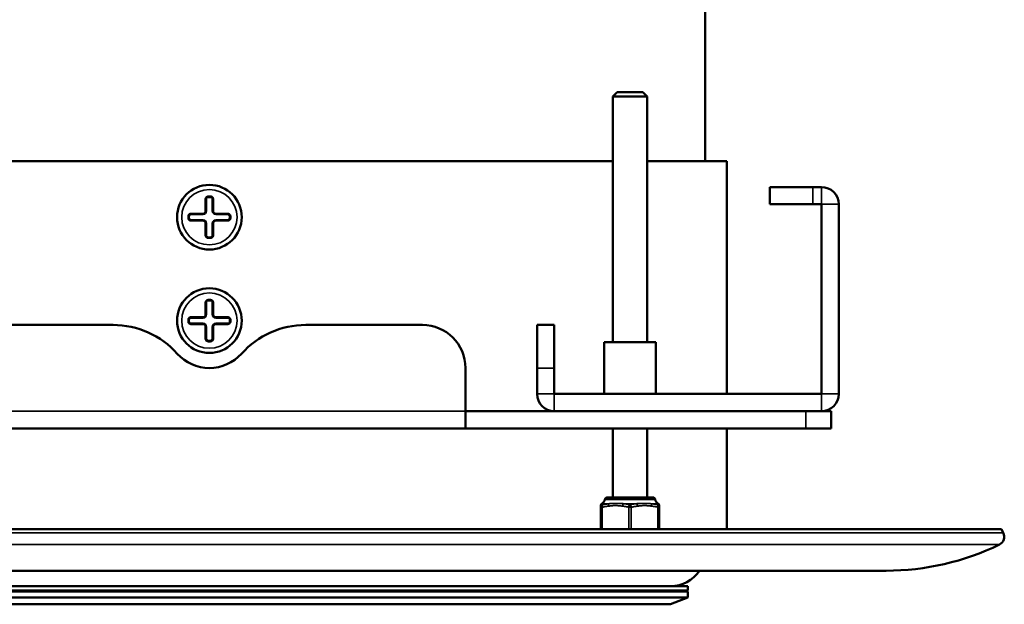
# Model space of a CAD drawing. Header units: millimetres. Extents: x 38 to 2514, y 38 to 1622.
# Tile 188 of 244: x 1727 to 1842, y 675 to 743. Entities that reach past the tile are written whole.
import ezdxf

# ---------------------------------------------------------------- set-up
doc = ezdxf.new("R2010")
doc.units = ezdxf.units.MM
doc.header["$LTSCALE"] = 7.692308
doc.layers.add('Visible (ISO)', color=7, linetype='Continuous', lineweight=50)
doc.layers.add('Visible Narrow (ISO)', color=7, linetype='Continuous', lineweight=35)

msp = doc.modelspace()

# ---------------------------------------------------------------- linework, layer by layer
at = {"layer": 'Visible (ISO)'}
for p, q in [((1806.923, 726.643), (1806.923, 770.693)), ((1796.713, 734.643), (1796.213, 734.143)), ((1796.713, 734.643), (1799.713, 734.643)), ((1799.713, 734.643), (1800.213, 734.143)), ((1796.213, 734.143), (1800.213, 734.143)), ((1796.213, 734.143), (1796.213, 705.643)), ((1800.213, 734.143), (1800.213, 705.643)), ((1702.633, 726.643), (1796.213, 726.643)), ((1800.213, 726.643), (1809.423, 726.643)), ((1809.423, 699.643), (1809.423, 726.643)), ((1819.423, 723.643), (1814.423, 723.643)), ((1814.423, 721.643), (1814.423, 723.643)), ((1819.423, 723.643), (1820.423, 723.643)), ((1748.983, 722.243), (1748.983, 720.843)), ((1749.283, 722.543), (1749.563, 722.543)), ((1749.863, 720.843), (1749.863, 722.243)), ((1814.423, 721.643), (1819.423, 721.643)), ((1819.423, 721.643), (1820.423, 721.643)), ((1820.423, 721.643), (1820.423, 699.643)), ((1822.423, 721.643), (1822.423, 699.643)), ((1746.983, 720.243), (1746.983, 720.043)), ((1748.683, 720.543), (1747.283, 720.543)), ((1747.283, 719.743), (1748.683, 719.743)), ((1751.563, 720.543), (1750.163, 720.543)), ((1750.163, 719.743), (1751.563, 719.743)), ((1751.863, 720.243), (1751.863, 720.043)), ((1748.983, 719.443), (1748.983, 718.043)), ((1749.863, 718.043), (1749.863, 719.443)), ((1749.563, 717.743), (1749.283, 717.743)), ((1749.283, 710.543), (1749.563, 710.543)), ((1748.983, 710.243), (1748.983, 708.843)), ((1749.863, 708.843), (1749.863, 710.243)), ((1746.983, 708.243), (1746.983, 708.043)), ((1748.683, 708.543), (1747.283, 708.543)), ((1751.563, 708.543), (1750.163, 708.543)), ((1751.863, 708.243), (1751.863, 708.043)), ((1738.243, 707.643), (1724.725, 707.643)), ((1747.283, 707.743), (1748.683, 707.743)), ((1748.983, 707.443), (1748.983, 706.043)), ((1749.863, 706.043), (1749.863, 707.443)), ((1750.163, 707.743), (1751.563, 707.743)), ((1774.122, 707.643), (1760.603, 707.643)), ((1787.423, 707.643), (1787.423, 702.643)), ((1789.423, 707.643), (1787.423, 707.643)), ((1789.423, 702.643), (1789.423, 707.643)), ((1749.563, 705.743), (1749.283, 705.743)), ((1798.213, 705.643), (1795.213, 705.643)), ((1795.213, 699.643), (1795.213, 705.643)), ((1801.213, 705.643), (1798.213, 705.643)), ((1801.213, 699.643), (1801.213, 705.643)), ((1779.122, 697.643), (1779.122, 702.643)), ((1787.423, 699.643), (1787.423, 702.643)), ((1789.423, 699.643), (1789.423, 702.643)), ((1789.423, 699.643), (1820.423, 699.643)), ((1779.122, 697.643), (1789.423, 697.643)), ((1779.122, 695.643), (1779.122, 697.643)), ((1789.423, 697.643), (1820.423, 697.643)), ((1821.548, 697.643), (1820.423, 697.643)), ((1821.548, 697.643), (1821.548, 695.643)), ((1719.725, 695.643), (1779.122, 695.643)), ((1779.122, 695.643), (1818.619, 695.643)), ((1796.213, 695.643), (1796.213, 687.643)), ((1800.213, 695.643), (1800.213, 687.643)), ((1809.423, 683.968), (1809.423, 695.643)), ((1821.548, 695.643), (1818.619, 695.643)), ((1800.849, 687.643), (1795.578, 687.643)), ((1794.828, 686.63), (1794.828, 686.692)), ((1794.828, 686.508), (1794.828, 686.63)), ((1794.828, 686.508), (1794.828, 683.968)), ((1801.598, 686.692), (1801.598, 686.63)), ((1801.598, 686.63), (1801.598, 686.508)), ((1801.598, 686.508), (1801.598, 683.968)), ((1841.282, 683.968), (1657.564, 683.968)), ((1841.282, 683.968), (1841.509, 683.541)), ((1670.923, 679.143), (1827.923, 679.143)), ((1804.923, 677.343), (1693.923, 677.343)), ((1804.923, 676.843), (1804.923, 677.343)), ((1804.923, 676.843), (1693.923, 676.843)), ((1693.923, 676.743), (1804.923, 676.743)), ((1747.923, 676.743), (1747.923, 676.843)), ((1750.923, 676.743), (1750.923, 676.843)), ((1793.923, 676.843), (1793.923, 676.743)), ((1797.923, 676.743), (1797.923, 676.843)), ((1800.923, 676.743), (1800.923, 676.843)), ((1804.923, 676.743), (1804.923, 676.043)), ((1693.923, 676.043), (1804.923, 676.043)), ((1695.923, 675.243), (1802.923, 675.243)), ((1802.923, 675.243), (1804.923, 676.043))]:
    msp.add_line(p, q, dxfattribs=at)
for centre in [(1749.423, 720.143), (1749.423, 708.143)]:
    msp.add_circle(centre, 3.75, dxfattribs=at)
for centre, radius, start, end in [((1820.423, 721.643), 2, 0, 90), ((1738.243, 697.643), 10, 41.81031, 90), ((1760.603, 697.643), 10, 90, 138.18969), ((1774.122, 702.643), 5, 0, 90), ((1749.423, 707.643), 5, 221.81031, 318.18969), ((1789.423, 699.643), 2, 180, 270), ((1820.423, 699.643), 2, 270, 0), ((1795.578, 687.343), 0.3, 90, 171.40271), ((1800.849, 687.343), 0.3, 8.59729, 90), ((1795.128, 686.692), 0.3, 119.2889, 180), ((1794.688, 687.477), 0.6, 299.2889, 351.40271), ((1801.739, 687.477), 0.6, 188.59729, 240.7111), ((1801.298, 686.692), 0.3, 0, 60.7111), ((1840.625, 683.073), 1, 295.97678, 27.95289), ((1827.923, 709.143), 30, 270, 295.97678), ((1802.923, 681.343), 4, 270, 326.63299)]:
    msp.add_arc(centre, radius, start, end, dxfattribs=at)
for points, knots in [([(1749.283, 722.543), (1749.267, 722.543), (1749.25, 722.541), (1749.234, 722.539), (1749.231, 722.538), (1749.227, 722.537), (1749.224, 722.537), (1749.204, 722.533), (1749.185, 722.527), (1749.167, 722.519), (1749.154, 722.514), (1749.141, 722.507), (1749.129, 722.5), (1749.124, 722.497), (1749.119, 722.494), (1749.115, 722.491), (1749.098, 722.48), (1749.083, 722.467), (1749.07, 722.453), (1749.057, 722.44), (1749.045, 722.426), (1749.034, 722.411), (1749.023, 722.394), (1749.013, 722.376), (1749.006, 722.357), (1748.998, 722.339), (1748.993, 722.32), (1748.989, 722.301), (1748.985, 722.282), (1748.983, 722.262), (1748.983, 722.243)], [0, 0, 0, 0, 0.1029638, 0.1029638, 0.1029638, 0.125, 0.125, 0.125, 0.25, 0.25, 0.25, 0.3394231, 0.3394231, 0.3394231, 0.375, 0.375, 0.375, 0.5, 0.5, 0.5, 0.6184514, 0.6184514, 0.6184514, 0.75, 0.75, 0.75, 0.875, 0.875, 0.875, 1, 1, 1, 1]), ([(1749.863, 722.243), (1749.863, 722.261), (1749.861, 722.28), (1749.858, 722.298), (1749.854, 722.318), (1749.848, 722.338), (1749.841, 722.357), (1749.833, 722.375), (1749.824, 722.392), (1749.813, 722.408), (1749.803, 722.424), (1749.792, 722.438), (1749.779, 722.451), (1749.764, 722.466), (1749.748, 722.48), (1749.731, 722.491), (1749.719, 722.499), (1749.706, 722.507), (1749.693, 722.513), (1749.688, 722.515), (1749.684, 722.517), (1749.679, 722.519), (1749.661, 722.527), (1749.642, 722.533), (1749.622, 722.537), (1749.606, 722.54), (1749.59, 722.542), (1749.573, 722.543), (1749.57, 722.543), (1749.566, 722.543), (1749.563, 722.543)], [0, 0, 0, 0, 0.1175637, 0.1175637, 0.1175637, 0.25, 0.25, 0.25, 0.375, 0.375, 0.375, 0.4921448, 0.4921448, 0.4921448, 0.625, 0.625, 0.625, 0.7171577, 0.7171577, 0.7171577, 0.75, 0.75, 0.75, 0.875, 0.875, 0.875, 0.9787011, 0.9787011, 0.9787011, 1, 1, 1, 1]), ([(1748.983, 720.843), (1748.983, 720.831), (1748.982, 720.82), (1748.981, 720.809), (1748.98, 720.798), (1748.978, 720.786), (1748.975, 720.775), (1748.973, 720.764), (1748.97, 720.753), (1748.966, 720.742), (1748.962, 720.731), (1748.957, 720.721), (1748.952, 720.71), (1748.947, 720.699), (1748.941, 720.689), (1748.934, 720.678), (1748.927, 720.668), (1748.919, 720.657), (1748.911, 720.648), (1748.902, 720.638), (1748.893, 720.628), (1748.883, 720.619), (1748.875, 720.611), (1748.866, 720.604), (1748.857, 720.598), (1748.854, 720.596), (1748.852, 720.594), (1748.849, 720.593), (1748.839, 720.586), (1748.828, 720.58), (1748.817, 720.574), (1748.815, 720.573), (1748.813, 720.572), (1748.811, 720.571), (1748.798, 720.565), (1748.784, 720.56), (1748.77, 720.556), (1748.756, 720.551), (1748.741, 720.548), (1748.727, 720.546), (1748.712, 720.544), (1748.698, 720.543), (1748.683, 720.543)], [0, 0, 0, 0, 0.0833333, 0.0833333, 0.0833333, 0.1666667, 0.1666667, 0.1666667, 0.25, 0.25, 0.25, 0.3333333, 0.3333333, 0.3333333, 0.4166667, 0.4166667, 0.4166667, 0.5, 0.5, 0.5, 0.5833333, 0.5833333, 0.5833333, 0.6492039, 0.6492039, 0.6492039, 0.6666667, 0.6666667, 0.6666667, 0.7365173, 0.7365173, 0.7365173, 0.75, 0.75, 0.75, 0.8333333, 0.8333333, 0.8333333, 0.9166667, 0.9166667, 0.9166667, 1, 1, 1, 1]), ([(1750.163, 720.543), (1750.149, 720.543), (1750.135, 720.544), (1750.107, 720.548), (1750.093, 720.551), (1750.066, 720.559), (1750.052, 720.564), (1750.028, 720.575), (1750.016, 720.581), (1750.004, 720.588), (1750.003, 720.589), (1749.992, 720.596), (1749.984, 720.602), (1749.973, 720.611), (1749.97, 720.613), (1749.956, 720.625), (1749.947, 720.635), (1749.929, 720.655), (1749.921, 720.665), (1749.907, 720.686), (1749.9, 720.697), (1749.889, 720.719), (1749.885, 720.73), (1749.877, 720.752), (1749.873, 720.764), (1749.868, 720.786), (1749.866, 720.797), (1749.864, 720.82), (1749.863, 720.831), (1749.863, 720.843)], [0, 0, 0, 0, 0.0833333, 0.0833333, 0.1666667, 0.1666667, 0.25, 0.25, 0.3237811, 0.3237811, 0.3333333, 0.3333333, 0.3946266, 0.3946266, 0.4166667, 0.4166667, 0.5, 0.5, 0.5833333, 0.5833333, 0.6666667, 0.6666667, 0.75, 0.75, 0.8333333, 0.8333333, 0.9166667, 0.9166667, 1, 1, 1, 1]), ([(1747.283, 720.543), (1747.265, 720.543), (1747.246, 720.541), (1747.228, 720.538), (1747.208, 720.534), (1747.188, 720.528), (1747.169, 720.52), (1747.151, 720.513), (1747.134, 720.504), (1747.117, 720.493), (1747.102, 720.483), (1747.088, 720.471), (1747.075, 720.459), (1747.06, 720.444), (1747.046, 720.428), (1747.035, 720.411), (1747.027, 720.399), (1747.02, 720.387), (1747.013, 720.374), (1747.011, 720.369), (1747.009, 720.364), (1747.006, 720.359), (1746.999, 720.34), (1746.993, 720.321), (1746.989, 720.302), (1746.986, 720.286), (1746.984, 720.27), (1746.983, 720.254), (1746.983, 720.25), (1746.983, 720.247), (1746.983, 720.243)], [0, 0, 0, 0, 0.117512, 0.117512, 0.117512, 0.25, 0.25, 0.25, 0.375, 0.375, 0.375, 0.4920693, 0.4920693, 0.4920693, 0.625, 0.625, 0.625, 0.7143769, 0.7143769, 0.7143769, 0.75, 0.75, 0.75, 0.875, 0.875, 0.875, 0.9760991, 0.9760991, 0.9760991, 1, 1, 1, 1]), ([(1746.983, 720.043), (1746.983, 720.027), (1746.984, 720.011), (1746.987, 719.995), (1746.988, 719.991), (1746.988, 719.987), (1746.989, 719.983), (1746.993, 719.964), (1746.999, 719.945), (1747.006, 719.927), (1747.012, 719.914), (1747.018, 719.902), (1747.025, 719.89), (1747.028, 719.885), (1747.031, 719.879), (1747.035, 719.874), (1747.046, 719.858), (1747.058, 719.843), (1747.072, 719.829), (1747.086, 719.816), (1747.1, 719.804), (1747.115, 719.794), (1747.132, 719.783), (1747.15, 719.773), (1747.169, 719.765), (1747.187, 719.758), (1747.206, 719.752), (1747.225, 719.748), (1747.244, 719.745), (1747.263, 719.743), (1747.283, 719.743)], [0, 0, 0, 0, 0.1003273, 0.1003273, 0.1003273, 0.125, 0.125, 0.125, 0.25, 0.25, 0.25, 0.3369344, 0.3369344, 0.3369344, 0.375, 0.375, 0.375, 0.5, 0.5, 0.5, 0.6183795, 0.6183795, 0.6183795, 0.75, 0.75, 0.75, 0.875, 0.875, 0.875, 1, 1, 1, 1]), ([(1748.683, 719.743), (1748.697, 719.743), (1748.711, 719.742), (1748.739, 719.738), (1748.753, 719.735), (1748.781, 719.727), (1748.794, 719.722), (1748.819, 719.711), (1748.83, 719.705), (1748.842, 719.697), (1748.844, 719.696), (1748.854, 719.69), (1748.862, 719.683), (1748.873, 719.675), (1748.876, 719.672), (1748.89, 719.661), (1748.9, 719.651), (1748.917, 719.631), (1748.925, 719.62), (1748.939, 719.599), (1748.946, 719.588), (1748.957, 719.566), (1748.961, 719.555), (1748.969, 719.533), (1748.973, 719.522), (1748.978, 719.5), (1748.98, 719.488), (1748.982, 719.466), (1748.983, 719.454), (1748.983, 719.443)], [0, 0, 0, 0, 0.0833333, 0.0833333, 0.1666667, 0.1666667, 0.25, 0.25, 0.3237811, 0.3237811, 0.3333333, 0.3333333, 0.3946266, 0.3946266, 0.4166667, 0.4166667, 0.5, 0.5, 0.5833333, 0.5833333, 0.6666667, 0.6666667, 0.75, 0.75, 0.8333333, 0.8333333, 0.9166667, 0.9166667, 1, 1, 1, 1]), ([(1749.863, 719.443), (1749.863, 719.454), (1749.864, 719.465), (1749.865, 719.477), (1749.866, 719.488), (1749.868, 719.499), (1749.871, 719.51), (1749.873, 719.521), (1749.876, 719.532), (1749.88, 719.543), (1749.884, 719.554), (1749.889, 719.565), (1749.894, 719.576), (1749.899, 719.586), (1749.905, 719.597), (1749.912, 719.607), (1749.919, 719.618), (1749.927, 719.628), (1749.935, 719.638), (1749.944, 719.648), (1749.953, 719.657), (1749.963, 719.667), (1749.972, 719.674), (1749.98, 719.681), (1749.99, 719.687), (1749.992, 719.689), (1749.995, 719.691), (1749.997, 719.693), (1750.007, 719.699), (1750.018, 719.705), (1750.029, 719.711), (1750.031, 719.712), (1750.033, 719.713), (1750.035, 719.714), (1750.048, 719.72), (1750.062, 719.726), (1750.076, 719.73), (1750.09, 719.734), (1750.105, 719.737), (1750.119, 719.74), (1750.134, 719.742), (1750.149, 719.743), (1750.163, 719.743)], [0, 0, 0, 0, 0.0833333, 0.0833333, 0.0833333, 0.1666667, 0.1666667, 0.1666667, 0.25, 0.25, 0.25, 0.3333333, 0.3333333, 0.3333333, 0.4166667, 0.4166667, 0.4166667, 0.5, 0.5, 0.5, 0.5833333, 0.5833333, 0.5833333, 0.6492039, 0.6492039, 0.6492039, 0.6666667, 0.6666667, 0.6666667, 0.7365173, 0.7365173, 0.7365173, 0.75, 0.75, 0.75, 0.8333333, 0.8333333, 0.8333333, 0.9166667, 0.9166667, 0.9166667, 1, 1, 1, 1]), ([(1751.863, 720.243), (1751.863, 720.259), (1751.862, 720.275), (1751.859, 720.291), (1751.859, 720.294), (1751.858, 720.298), (1751.857, 720.302), (1751.853, 720.322), (1751.847, 720.341), (1751.84, 720.359), (1751.834, 720.372), (1751.828, 720.384), (1751.821, 720.396), (1751.818, 720.401), (1751.815, 720.406), (1751.811, 720.411), (1751.8, 720.427), (1751.788, 720.443), (1751.774, 720.456), (1751.761, 720.469), (1751.746, 720.481), (1751.731, 720.491), (1751.714, 720.503), (1751.696, 720.512), (1751.677, 720.52), (1751.659, 720.528), (1751.64, 720.533), (1751.621, 720.537), (1751.602, 720.541), (1751.583, 720.543), (1751.563, 720.543)], [0, 0, 0, 0, 0.1003273, 0.1003273, 0.1003273, 0.125, 0.125, 0.125, 0.25, 0.25, 0.25, 0.3369344, 0.3369344, 0.3369344, 0.375, 0.375, 0.375, 0.5, 0.5, 0.5, 0.6183795, 0.6183795, 0.6183795, 0.75, 0.75, 0.75, 0.875, 0.875, 0.875, 1, 1, 1, 1]), ([(1751.563, 719.743), (1751.582, 719.743), (1751.6, 719.744), (1751.618, 719.748), (1751.638, 719.752), (1751.658, 719.757), (1751.677, 719.765), (1751.695, 719.773), (1751.712, 719.782), (1751.729, 719.793), (1751.744, 719.803), (1751.758, 719.814), (1751.771, 719.827), (1751.786, 719.841), (1751.8, 719.857), (1751.812, 719.875), (1751.82, 719.886), (1751.827, 719.899), (1751.833, 719.911), (1751.835, 719.916), (1751.838, 719.922), (1751.84, 719.927), (1751.847, 719.945), (1751.853, 719.964), (1751.857, 719.983), (1751.86, 719.999), (1751.862, 720.015), (1751.863, 720.031), (1751.863, 720.035), (1751.863, 720.039), (1751.863, 720.043)], [0, 0, 0, 0, 0.117512, 0.117512, 0.117512, 0.25, 0.25, 0.25, 0.375, 0.375, 0.375, 0.4920693, 0.4920693, 0.4920693, 0.625, 0.625, 0.625, 0.7143769, 0.7143769, 0.7143769, 0.75, 0.75, 0.75, 0.875, 0.875, 0.875, 0.9760991, 0.9760991, 0.9760991, 1, 1, 1, 1]), ([(1748.983, 718.043), (1748.983, 718.024), (1748.985, 718.006), (1748.988, 717.988), (1748.992, 717.968), (1748.998, 717.948), (1749.006, 717.929), (1749.013, 717.911), (1749.022, 717.893), (1749.033, 717.877), (1749.043, 717.862), (1749.055, 717.848), (1749.067, 717.834), (1749.082, 717.819), (1749.098, 717.806), (1749.115, 717.794), (1749.127, 717.786), (1749.14, 717.779), (1749.153, 717.772), (1749.158, 717.77), (1749.162, 717.768), (1749.167, 717.766), (1749.185, 717.758), (1749.204, 717.753), (1749.224, 717.749), (1749.24, 717.745), (1749.256, 717.743), (1749.273, 717.743), (1749.276, 717.743), (1749.28, 717.743), (1749.283, 717.743)], [0, 0, 0, 0, 0.1175637, 0.1175637, 0.1175637, 0.25, 0.25, 0.25, 0.375, 0.375, 0.375, 0.4921448, 0.4921448, 0.4921448, 0.625, 0.625, 0.625, 0.7171577, 0.7171577, 0.7171577, 0.75, 0.75, 0.75, 0.875, 0.875, 0.875, 0.9787011, 0.9787011, 0.9787011, 1, 1, 1, 1]), ([(1749.563, 717.743), (1749.58, 717.743), (1749.596, 717.744), (1749.612, 717.747), (1749.616, 717.747), (1749.619, 717.748), (1749.622, 717.749), (1749.642, 717.753), (1749.661, 717.758), (1749.679, 717.766), (1749.692, 717.772), (1749.705, 717.778), (1749.717, 717.785), (1749.722, 717.788), (1749.727, 717.791), (1749.731, 717.794), (1749.748, 717.805), (1749.763, 717.818), (1749.777, 717.832), (1749.79, 717.845), (1749.801, 717.86), (1749.812, 717.875), (1749.823, 717.892), (1749.833, 717.91), (1749.841, 717.929), (1749.848, 717.947), (1749.854, 717.965), (1749.857, 717.984), (1749.861, 718.004), (1749.863, 718.023), (1749.863, 718.043)], [0, 0, 0, 0, 0.1029638, 0.1029638, 0.1029638, 0.125, 0.125, 0.125, 0.25, 0.25, 0.25, 0.3394231, 0.3394231, 0.3394231, 0.375, 0.375, 0.375, 0.5, 0.5, 0.5, 0.6184514, 0.6184514, 0.6184514, 0.75, 0.75, 0.75, 0.875, 0.875, 0.875, 1, 1, 1, 1]), ([(1749.283, 710.543), (1749.267, 710.543), (1749.25, 710.541), (1749.234, 710.539), (1749.231, 710.538), (1749.227, 710.537), (1749.224, 710.537), (1749.204, 710.533), (1749.185, 710.527), (1749.167, 710.519), (1749.154, 710.514), (1749.141, 710.507), (1749.129, 710.5), (1749.124, 710.497), (1749.119, 710.494), (1749.115, 710.491), (1749.098, 710.48), (1749.083, 710.467), (1749.07, 710.453), (1749.057, 710.44), (1749.045, 710.426), (1749.034, 710.411), (1749.023, 710.394), (1749.013, 710.376), (1749.006, 710.357), (1748.998, 710.339), (1748.993, 710.32), (1748.989, 710.301), (1748.985, 710.282), (1748.983, 710.262), (1748.983, 710.243)], [0, 0, 0, 0, 0.1029638, 0.1029638, 0.1029638, 0.125, 0.125, 0.125, 0.25, 0.25, 0.25, 0.3394231, 0.3394231, 0.3394231, 0.375, 0.375, 0.375, 0.5, 0.5, 0.5, 0.6184514, 0.6184514, 0.6184514, 0.75, 0.75, 0.75, 0.875, 0.875, 0.875, 1, 1, 1, 1]), ([(1749.863, 710.243), (1749.863, 710.261), (1749.861, 710.28), (1749.858, 710.298), (1749.854, 710.318), (1749.848, 710.338), (1749.841, 710.357), (1749.833, 710.375), (1749.824, 710.392), (1749.813, 710.408), (1749.803, 710.424), (1749.792, 710.438), (1749.779, 710.451), (1749.764, 710.466), (1749.748, 710.48), (1749.731, 710.491), (1749.719, 710.499), (1749.706, 710.507), (1749.693, 710.513), (1749.688, 710.515), (1749.684, 710.517), (1749.679, 710.519), (1749.661, 710.527), (1749.642, 710.533), (1749.622, 710.537), (1749.606, 710.54), (1749.59, 710.542), (1749.573, 710.543), (1749.57, 710.543), (1749.566, 710.543), (1749.563, 710.543)], [0, 0, 0, 0, 0.1175637, 0.1175637, 0.1175637, 0.25, 0.25, 0.25, 0.375, 0.375, 0.375, 0.4921448, 0.4921448, 0.4921448, 0.625, 0.625, 0.625, 0.7171577, 0.7171577, 0.7171577, 0.75, 0.75, 0.75, 0.875, 0.875, 0.875, 0.9787011, 0.9787011, 0.9787011, 1, 1, 1, 1]), ([(1747.283, 708.543), (1747.265, 708.543), (1747.246, 708.541), (1747.228, 708.538), (1747.208, 708.534), (1747.188, 708.528), (1747.169, 708.52), (1747.151, 708.513), (1747.134, 708.504), (1747.117, 708.493), (1747.102, 708.483), (1747.088, 708.471), (1747.075, 708.459), (1747.06, 708.444), (1747.046, 708.428), (1747.035, 708.411), (1747.027, 708.399), (1747.02, 708.387), (1747.013, 708.374), (1747.011, 708.369), (1747.009, 708.364), (1747.006, 708.359), (1746.999, 708.34), (1746.993, 708.321), (1746.989, 708.302), (1746.986, 708.286), (1746.984, 708.27), (1746.983, 708.254), (1746.983, 708.25), (1746.983, 708.247), (1746.983, 708.243)], [0, 0, 0, 0, 0.117512, 0.117512, 0.117512, 0.25, 0.25, 0.25, 0.375, 0.375, 0.375, 0.4920693, 0.4920693, 0.4920693, 0.625, 0.625, 0.625, 0.7143769, 0.7143769, 0.7143769, 0.75, 0.75, 0.75, 0.875, 0.875, 0.875, 0.9760991, 0.9760991, 0.9760991, 1, 1, 1, 1]), ([(1748.983, 708.843), (1748.983, 708.831), (1748.982, 708.82), (1748.981, 708.809), (1748.98, 708.798), (1748.978, 708.786), (1748.975, 708.775), (1748.973, 708.764), (1748.97, 708.753), (1748.966, 708.742), (1748.962, 708.731), (1748.957, 708.721), (1748.952, 708.71), (1748.947, 708.699), (1748.941, 708.689), (1748.934, 708.678), (1748.927, 708.668), (1748.919, 708.657), (1748.911, 708.648), (1748.902, 708.638), (1748.893, 708.628), (1748.883, 708.619), (1748.875, 708.611), (1748.866, 708.604), (1748.857, 708.598), (1748.854, 708.596), (1748.852, 708.594), (1748.849, 708.593), (1748.839, 708.586), (1748.828, 708.58), (1748.817, 708.574), (1748.815, 708.573), (1748.813, 708.572), (1748.811, 708.571), (1748.798, 708.565), (1748.784, 708.56), (1748.77, 708.556), (1748.756, 708.551), (1748.741, 708.548), (1748.727, 708.546), (1748.712, 708.544), (1748.698, 708.543), (1748.683, 708.543)], [0, 0, 0, 0, 0.0833333, 0.0833333, 0.0833333, 0.1666667, 0.1666667, 0.1666667, 0.25, 0.25, 0.25, 0.3333333, 0.3333333, 0.3333333, 0.4166667, 0.4166667, 0.4166667, 0.5, 0.5, 0.5, 0.5833333, 0.5833333, 0.5833333, 0.6492039, 0.6492039, 0.6492039, 0.6666667, 0.6666667, 0.6666667, 0.7365173, 0.7365173, 0.7365173, 0.75, 0.75, 0.75, 0.8333333, 0.8333333, 0.8333333, 0.9166667, 0.9166667, 0.9166667, 1, 1, 1, 1]), ([(1750.163, 708.543), (1750.149, 708.543), (1750.135, 708.544), (1750.107, 708.548), (1750.093, 708.551), (1750.066, 708.559), (1750.052, 708.564), (1750.028, 708.575), (1750.016, 708.581), (1750.004, 708.588), (1750.003, 708.589), (1749.992, 708.596), (1749.984, 708.602), (1749.973, 708.611), (1749.97, 708.613), (1749.956, 708.625), (1749.947, 708.635), (1749.929, 708.655), (1749.921, 708.665), (1749.907, 708.686), (1749.9, 708.697), (1749.889, 708.719), (1749.885, 708.73), (1749.877, 708.752), (1749.873, 708.764), (1749.868, 708.786), (1749.866, 708.797), (1749.864, 708.82), (1749.863, 708.831), (1749.863, 708.843)], [0, 0, 0, 0, 0.0833333, 0.0833333, 0.1666667, 0.1666667, 0.25, 0.25, 0.3237811, 0.3237811, 0.3333333, 0.3333333, 0.3946266, 0.3946266, 0.4166667, 0.4166667, 0.5, 0.5, 0.5833333, 0.5833333, 0.6666667, 0.6666667, 0.75, 0.75, 0.8333333, 0.8333333, 0.9166667, 0.9166667, 1, 1, 1, 1]), ([(1751.863, 708.243), (1751.863, 708.259), (1751.862, 708.275), (1751.859, 708.291), (1751.859, 708.294), (1751.858, 708.298), (1751.857, 708.302), (1751.853, 708.322), (1751.847, 708.341), (1751.84, 708.359), (1751.834, 708.372), (1751.828, 708.384), (1751.821, 708.396), (1751.818, 708.401), (1751.815, 708.406), (1751.811, 708.411), (1751.8, 708.427), (1751.788, 708.443), (1751.774, 708.456), (1751.761, 708.469), (1751.746, 708.481), (1751.731, 708.491), (1751.714, 708.503), (1751.696, 708.512), (1751.677, 708.52), (1751.659, 708.528), (1751.64, 708.533), (1751.621, 708.537), (1751.602, 708.541), (1751.583, 708.543), (1751.563, 708.543)], [0, 0, 0, 0, 0.1003273, 0.1003273, 0.1003273, 0.125, 0.125, 0.125, 0.25, 0.25, 0.25, 0.3369344, 0.3369344, 0.3369344, 0.375, 0.375, 0.375, 0.5, 0.5, 0.5, 0.6183795, 0.6183795, 0.6183795, 0.75, 0.75, 0.75, 0.875, 0.875, 0.875, 1, 1, 1, 1]), ([(1746.983, 708.043), (1746.983, 708.027), (1746.984, 708.011), (1746.987, 707.995), (1746.988, 707.991), (1746.988, 707.987), (1746.989, 707.983), (1746.993, 707.964), (1746.999, 707.945), (1747.006, 707.927), (1747.012, 707.914), (1747.018, 707.902), (1747.025, 707.89), (1747.028, 707.885), (1747.031, 707.879), (1747.035, 707.874), (1747.046, 707.858), (1747.058, 707.843), (1747.072, 707.829), (1747.086, 707.816), (1747.1, 707.804), (1747.115, 707.794), (1747.132, 707.783), (1747.15, 707.773), (1747.169, 707.765), (1747.187, 707.758), (1747.206, 707.752), (1747.225, 707.748), (1747.244, 707.745), (1747.263, 707.743), (1747.283, 707.743)], [0, 0, 0, 0, 0.1003273, 0.1003273, 0.1003273, 0.125, 0.125, 0.125, 0.25, 0.25, 0.25, 0.3369344, 0.3369344, 0.3369344, 0.375, 0.375, 0.375, 0.5, 0.5, 0.5, 0.6183795, 0.6183795, 0.6183795, 0.75, 0.75, 0.75, 0.875, 0.875, 0.875, 1, 1, 1, 1]), ([(1748.683, 707.743), (1748.697, 707.743), (1748.711, 707.742), (1748.739, 707.738), (1748.753, 707.735), (1748.781, 707.727), (1748.794, 707.722), (1748.819, 707.711), (1748.83, 707.705), (1748.842, 707.697), (1748.844, 707.696), (1748.854, 707.69), (1748.862, 707.683), (1748.873, 707.675), (1748.876, 707.672), (1748.89, 707.661), (1748.9, 707.651), (1748.917, 707.631), (1748.925, 707.62), (1748.939, 707.599), (1748.946, 707.588), (1748.957, 707.566), (1748.961, 707.555), (1748.969, 707.533), (1748.973, 707.522), (1748.978, 707.5), (1748.98, 707.488), (1748.982, 707.466), (1748.983, 707.454), (1748.983, 707.443)], [0, 0, 0, 0, 0.0833333, 0.0833333, 0.1666667, 0.1666667, 0.25, 0.25, 0.3237811, 0.3237811, 0.3333333, 0.3333333, 0.3946266, 0.3946266, 0.4166667, 0.4166667, 0.5, 0.5, 0.5833333, 0.5833333, 0.6666667, 0.6666667, 0.75, 0.75, 0.8333333, 0.8333333, 0.9166667, 0.9166667, 1, 1, 1, 1]), ([(1749.863, 707.443), (1749.863, 707.454), (1749.864, 707.465), (1749.865, 707.477), (1749.866, 707.488), (1749.868, 707.499), (1749.871, 707.51), (1749.873, 707.521), (1749.876, 707.532), (1749.88, 707.543), (1749.884, 707.554), (1749.889, 707.565), (1749.894, 707.576), (1749.899, 707.586), (1749.905, 707.597), (1749.912, 707.607), (1749.919, 707.618), (1749.927, 707.628), (1749.935, 707.638), (1749.944, 707.648), (1749.953, 707.657), (1749.963, 707.667), (1749.972, 707.674), (1749.98, 707.681), (1749.99, 707.687), (1749.992, 707.689), (1749.995, 707.691), (1749.997, 707.693), (1750.007, 707.699), (1750.018, 707.705), (1750.029, 707.711), (1750.031, 707.712), (1750.033, 707.713), (1750.035, 707.714), (1750.048, 707.72), (1750.062, 707.726), (1750.076, 707.73), (1750.09, 707.734), (1750.105, 707.737), (1750.119, 707.74), (1750.134, 707.742), (1750.149, 707.743), (1750.163, 707.743)], [0, 0, 0, 0, 0.0833333, 0.0833333, 0.0833333, 0.1666667, 0.1666667, 0.1666667, 0.25, 0.25, 0.25, 0.3333333, 0.3333333, 0.3333333, 0.4166667, 0.4166667, 0.4166667, 0.5, 0.5, 0.5, 0.5833333, 0.5833333, 0.5833333, 0.6492039, 0.6492039, 0.6492039, 0.6666667, 0.6666667, 0.6666667, 0.7365173, 0.7365173, 0.7365173, 0.75, 0.75, 0.75, 0.8333333, 0.8333333, 0.8333333, 0.9166667, 0.9166667, 0.9166667, 1, 1, 1, 1]), ([(1751.563, 707.743), (1751.582, 707.743), (1751.6, 707.744), (1751.618, 707.748), (1751.638, 707.752), (1751.658, 707.757), (1751.677, 707.765), (1751.695, 707.773), (1751.712, 707.782), (1751.729, 707.793), (1751.744, 707.803), (1751.758, 707.814), (1751.771, 707.827), (1751.786, 707.841), (1751.8, 707.857), (1751.812, 707.875), (1751.82, 707.886), (1751.827, 707.899), (1751.833, 707.911), (1751.835, 707.916), (1751.838, 707.922), (1751.84, 707.927), (1751.847, 707.945), (1751.853, 707.964), (1751.857, 707.983), (1751.86, 707.999), (1751.862, 708.015), (1751.863, 708.031), (1751.863, 708.035), (1751.863, 708.039), (1751.863, 708.043)], [0, 0, 0, 0, 0.117512, 0.117512, 0.117512, 0.25, 0.25, 0.25, 0.375, 0.375, 0.375, 0.4920693, 0.4920693, 0.4920693, 0.625, 0.625, 0.625, 0.7143769, 0.7143769, 0.7143769, 0.75, 0.75, 0.75, 0.875, 0.875, 0.875, 0.9760991, 0.9760991, 0.9760991, 1, 1, 1, 1]), ([(1748.983, 706.043), (1748.983, 706.024), (1748.985, 706.006), (1748.988, 705.988), (1748.992, 705.968), (1748.998, 705.948), (1749.006, 705.929), (1749.013, 705.911), (1749.022, 705.893), (1749.033, 705.877), (1749.043, 705.862), (1749.055, 705.848), (1749.067, 705.834), (1749.082, 705.819), (1749.098, 705.806), (1749.115, 705.794), (1749.127, 705.786), (1749.14, 705.779), (1749.153, 705.772), (1749.158, 705.77), (1749.162, 705.768), (1749.167, 705.766), (1749.185, 705.758), (1749.204, 705.753), (1749.224, 705.749), (1749.24, 705.745), (1749.256, 705.743), (1749.273, 705.743), (1749.276, 705.743), (1749.28, 705.743), (1749.283, 705.743)], [0, 0, 0, 0, 0.1175637, 0.1175637, 0.1175637, 0.25, 0.25, 0.25, 0.375, 0.375, 0.375, 0.4921448, 0.4921448, 0.4921448, 0.625, 0.625, 0.625, 0.7171577, 0.7171577, 0.7171577, 0.75, 0.75, 0.75, 0.875, 0.875, 0.875, 0.9787011, 0.9787011, 0.9787011, 1, 1, 1, 1]), ([(1749.563, 705.743), (1749.58, 705.743), (1749.596, 705.744), (1749.612, 705.747), (1749.616, 705.747), (1749.619, 705.748), (1749.622, 705.749), (1749.642, 705.753), (1749.661, 705.758), (1749.679, 705.766), (1749.692, 705.772), (1749.705, 705.778), (1749.717, 705.785), (1749.722, 705.788), (1749.727, 705.791), (1749.731, 705.794), (1749.748, 705.805), (1749.763, 705.818), (1749.777, 705.832), (1749.79, 705.845), (1749.801, 705.86), (1749.812, 705.875), (1749.823, 705.892), (1749.833, 705.91), (1749.841, 705.929), (1749.848, 705.947), (1749.854, 705.965), (1749.857, 705.984), (1749.861, 706.004), (1749.863, 706.023), (1749.863, 706.043)], [0, 0, 0, 0, 0.1029638, 0.1029638, 0.1029638, 0.125, 0.125, 0.125, 0.25, 0.25, 0.25, 0.3394231, 0.3394231, 0.3394231, 0.375, 0.375, 0.375, 0.5, 0.5, 0.5, 0.6184514, 0.6184514, 0.6184514, 0.75, 0.75, 0.75, 0.875, 0.875, 0.875, 1, 1, 1, 1]), ([(1786.97, 677.343), (1786.987, 677.343), (1787.004, 677.343), (1787.02, 677.343), (1787.071, 677.343), (1787.12, 677.343), (1787.168, 677.343), (1787.187, 677.343), (1787.206, 677.343), (1787.225, 677.343), (1787.242, 677.343), (1787.259, 677.343), (1787.276, 677.343)], [-0.073981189, -0.073981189, -0.073981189, -0.073981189, -0.067723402, -0.067723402, -0.067723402, -0.04870334, -0.04870334, -0.04870334, -0.040999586, -0.040999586, -0.040999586, -0.033842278, -0.033842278, -0.033842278, -0.033842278]), ([(1787.276, 677.343), (1787.323, 677.343), (1787.368, 677.343), (1787.412, 677.343), (1787.455, 677.343), (1787.496, 677.343), (1787.535, 677.343)], [0, 0, 0, 0, 0.5, 0.5, 0.5, 1, 1, 1, 1])]:
    msp.add_open_spline(points, degree=3, knots=knots, dxfattribs=at)
at = {"layer": 'Visible Narrow (ISO)'}
for p, q in [((1819.423, 721.643), (1819.423, 723.643)), ((1820.423, 723.643), (1820.423, 721.643)), ((1749.083, 722.243), (1748.983, 722.243)), ((1749.083, 720.843), (1749.083, 722.243)), ((1749.283, 722.443), (1749.283, 722.543)), ((1749.283, 722.443), (1749.563, 722.443)), ((1749.563, 722.443), (1749.563, 722.543)), ((1749.763, 722.243), (1749.763, 720.843)), ((1749.763, 722.243), (1749.863, 722.243)), ((1749.083, 720.843), (1748.983, 720.843)), ((1749.763, 720.843), (1749.863, 720.843)), ((1822.423, 721.643), (1820.423, 721.643)), ((1747.083, 720.243), (1746.983, 720.243)), ((1747.083, 720.043), (1746.983, 720.043)), ((1747.083, 720.043), (1747.083, 720.243)), ((1747.283, 720.443), (1747.283, 720.543)), ((1747.283, 720.443), (1748.683, 720.443)), ((1747.283, 719.843), (1747.283, 719.743)), ((1748.683, 719.843), (1747.283, 719.843)), ((1748.683, 720.443), (1748.683, 720.543)), ((1748.683, 719.843), (1748.683, 719.743)), ((1750.163, 720.443), (1750.163, 720.543)), ((1750.163, 720.443), (1751.563, 720.443)), ((1751.563, 719.843), (1750.163, 719.843)), ((1750.163, 719.843), (1750.163, 719.743)), ((1751.563, 720.443), (1751.563, 720.543)), ((1751.563, 719.843), (1751.563, 719.743)), ((1751.763, 720.243), (1751.763, 720.043)), ((1751.763, 720.243), (1751.863, 720.243)), ((1751.763, 720.043), (1751.863, 720.043)), ((1749.083, 719.443), (1748.983, 719.443)), ((1749.083, 718.043), (1749.083, 719.443)), ((1749.763, 719.443), (1749.763, 718.043)), ((1749.763, 719.443), (1749.863, 719.443)), ((1749.083, 718.043), (1748.983, 718.043)), ((1749.563, 717.843), (1749.283, 717.843)), ((1749.283, 717.843), (1749.283, 717.743)), ((1749.563, 717.843), (1749.563, 717.743)), ((1749.763, 718.043), (1749.863, 718.043)), ((1749.283, 710.443), (1749.283, 710.543)), ((1749.283, 710.443), (1749.563, 710.443)), ((1749.563, 710.443), (1749.563, 710.543)), ((1749.083, 710.243), (1748.983, 710.243)), ((1749.083, 708.843), (1749.083, 710.243)), ((1749.763, 710.243), (1749.763, 708.843)), ((1749.763, 710.243), (1749.863, 710.243)), ((1747.083, 708.243), (1746.983, 708.243)), ((1747.083, 708.043), (1747.083, 708.243)), ((1747.283, 708.443), (1747.283, 708.543)), ((1747.283, 708.443), (1748.683, 708.443)), ((1748.683, 708.443), (1748.683, 708.543)), ((1749.083, 708.843), (1748.983, 708.843)), ((1749.763, 708.843), (1749.863, 708.843)), ((1750.163, 708.443), (1750.163, 708.543)), ((1750.163, 708.443), (1751.563, 708.443)), ((1751.563, 708.443), (1751.563, 708.543)), ((1751.763, 708.243), (1751.763, 708.043)), ((1751.763, 708.243), (1751.863, 708.243)), ((1747.083, 708.043), (1746.983, 708.043)), ((1747.283, 707.843), (1747.283, 707.743)), ((1748.683, 707.843), (1747.283, 707.843)), ((1748.683, 707.843), (1748.683, 707.743)), ((1749.083, 707.443), (1748.983, 707.443)), ((1749.083, 706.043), (1749.083, 707.443)), ((1749.763, 707.443), (1749.763, 706.043)), ((1749.763, 707.443), (1749.863, 707.443)), ((1751.563, 707.843), (1750.163, 707.843)), ((1750.163, 707.843), (1750.163, 707.743)), ((1751.563, 707.843), (1751.563, 707.743)), ((1751.763, 708.043), (1751.863, 708.043)), ((1749.083, 706.043), (1748.983, 706.043)), ((1749.563, 705.843), (1749.283, 705.843)), ((1749.283, 705.843), (1749.283, 705.743)), ((1749.563, 705.843), (1749.563, 705.743)), ((1749.763, 706.043), (1749.863, 706.043)), ((1789.423, 702.643), (1787.423, 702.643)), ((1787.423, 699.643), (1789.423, 699.643)), ((1789.423, 697.643), (1789.423, 699.643)), ((1822.423, 699.643), (1820.423, 699.643)), ((1820.423, 697.643), (1820.423, 699.643)), ((1719.725, 697.643), (1779.122, 697.643)), ((1818.619, 697.643), (1818.619, 695.643)), ((1794.828, 686.508), (1794.978, 686.508)), ((1794.978, 686.508), (1794.978, 683.968)), ((1794.982, 686.954), (1794.982, 686.954)), ((1795.031, 686.913), (1795.795, 686.913)), ((1795.281, 687.388), (1801.145, 687.388)), ((1797.45, 686.913), (1798.977, 686.913)), ((1798.063, 686.508), (1798.363, 686.508)), ((1798.063, 686.508), (1798.063, 683.968)), ((1798.363, 686.508), (1798.363, 683.968)), ((1800.632, 686.913), (1801.396, 686.913)), ((1801.448, 686.508), (1801.598, 686.508)), ((1801.448, 686.508), (1801.448, 683.968)), ((1841.509, 683.541), (1657.338, 683.541)), ((1841.063, 682.174), (1657.783, 682.174))]:
    msp.add_line(p, q, dxfattribs=at)
for centre in [(1749.423, 720.143), (1749.423, 708.143)]:
    msp.add_circle(centre, 3.208, dxfattribs=at)
for centre, radius, start, end in [((1749.283, 722.243), 0.2, 90, 180), ((1749.563, 722.243), 0.2, 0, 90), ((1748.683, 720.843), 0.4, 270, 0), ((1750.163, 720.843), 0.4, 180, 270), ((1747.283, 720.243), 0.2, 90, 180), ((1747.283, 720.043), 0.2, 180, 270), ((1748.683, 719.443), 0.4, 0, 90), ((1750.163, 719.443), 0.4, 90, 180), ((1751.563, 720.243), 0.2, 0, 90), ((1751.563, 720.043), 0.2, 270, 0), ((1749.283, 718.043), 0.2, 180, 270), ((1749.563, 718.043), 0.2, 270, 0), ((1749.283, 710.243), 0.2, 90, 180), ((1749.563, 710.243), 0.2, 0, 90), ((1747.283, 708.243), 0.2, 90, 180), ((1748.683, 708.843), 0.4, 270, 0), ((1750.163, 708.843), 0.4, 180, 270), ((1751.563, 708.243), 0.2, 0, 90), ((1747.283, 708.043), 0.2, 180, 270), ((1748.683, 707.443), 0.4, 0, 90), ((1750.163, 707.443), 0.4, 90, 180), ((1751.563, 708.043), 0.2, 270, 0), ((1749.283, 706.043), 0.2, 180, 270), ((1749.563, 706.043), 0.2, 270, 0)]:
    msp.add_arc(centre, radius, start, end, dxfattribs=at)
for centre, major_axis, ratio, start_param, end_param in [((1795.128, 686.63), (-0.3, 0), 0.9947082, 5.0419547, 6.2831853), ((1795.128, 686.508), (-0.3, 0), 0.9842659, 5.0093801, 6.2831853), ((1795.128, 686.508), (-0.061, 0.294), 0.4921329, 0.1953287, 1.4691338), ((1795.868, 686.63), (-0.036, 0.298), 0.4973541, 0.2703181, 1.5115487), ((1797.473, 686.63), (0.036, 0.298), 0.4973541, 0.3888133, 1.6300439), ((1798.213, 686.508), (0.061, 0.294), 0.4921329, 0.3986537, 1.6724588), ((1798.213, 686.508), (-0.061, 0.294), 0.4921329, 4.6107265, 5.8845316), ((1798.953, 686.63), (-0.036, 0.298), 0.4973541, 4.6531414, 5.894372), ((1800.558, 686.63), (0.036, 0.298), 0.4973541, 4.7716366, 6.0128672), ((1801.298, 686.508), (0.3, 0), 0.9842659, 0, 1.2738051), ((1801.298, 686.508), (0.061, 0.294), 0.4921329, 4.8140515, 6.0878566), ((1801.298, 686.63), (0.3, 0), 0.9947082, 0, 1.2412307)]:
    msp.add_ellipse(centre, major_axis=major_axis, ratio=ratio, start_param=start_param, end_param=end_param, dxfattribs=at)
for points, knots in [([(1795.718, 686.63), (1795.668, 686.624), (1795.616, 686.617), (1795.538, 686.607), (1795.511, 686.603), (1795.444, 686.593), (1795.404, 686.586), (1795.325, 686.573), (1795.286, 686.567), (1795.192, 686.55), (1795.136, 686.539), (1795.046, 686.522), (1795.012, 686.515), (1794.978, 686.508)], [0, 0, 0, 0, 0.21888274, 0.21888274, 0.33333333, 0.33333333, 0.50516949, 0.50516949, 0.66666667, 0.66666667, 0.8785221, 0.8785221, 0.99999998, 0.99999998, 0.99999998, 0.99999998]), ([(1795.031, 686.913), (1795.026, 686.916), (1795.021, 686.92), (1795.014, 686.925), (1795.012, 686.927), (1795.007, 686.931), (1795.004, 686.933), (1794.999, 686.938), (1794.997, 686.939), (1794.993, 686.943), (1794.991, 686.945), (1794.988, 686.948), (1794.987, 686.949), (1794.984, 686.952), (1794.983, 686.953), (1794.982, 686.954), (1794.982, 686.954), (1794.982, 686.954)], [0.00000014, 0.00000014, 0.00000014, 0.00000014, 0.1716995, 0.1716995, 0.25, 0.25, 0.38899375, 0.38899375, 0.5, 0.5, 0.63616839, 0.63616839, 0.75, 0.75, 0.91793949, 0.91793949, 0.98139882, 0.98139882, 0.98139882, 0.98139882]), ([(1795.041, 686.79), (1795.04, 686.8), (1795.039, 686.81), (1795.039, 686.818), (1795.038, 686.827), (1795.037, 686.835), (1795.037, 686.843), (1795.036, 686.85), (1795.036, 686.857), (1795.035, 686.863), (1795.035, 686.869), (1795.034, 686.874), (1795.034, 686.879), (1795.034, 686.884), (1795.033, 686.889), (1795.033, 686.893), (1795.033, 686.897), (1795.032, 686.901), (1795.032, 686.904), (1795.032, 686.907), (1795.032, 686.91), (1795.031, 686.913)], [0, 0, 0, 0, 0.1428571, 0.1428571, 0.1428571, 0.2857143, 0.2857143, 0.2857143, 0.4285714, 0.4285714, 0.4285714, 0.5714286, 0.5714286, 0.5714286, 0.7142857, 0.7142857, 0.7142857, 0.8571429, 0.8571429, 0.8571429, 1, 1, 1, 1]), ([(1795.795, 686.913), (1795.738, 686.906), (1795.681, 686.899), (1795.624, 686.891), (1795.601, 686.888), (1795.578, 686.884), (1795.555, 686.881), (1795.514, 686.875), (1795.472, 686.869), (1795.43, 686.862), (1795.392, 686.855), (1795.352, 686.849), (1795.312, 686.842), (1795.252, 686.831), (1795.19, 686.82), (1795.125, 686.807), (1795.097, 686.802), (1795.069, 686.796), (1795.041, 686.79)], [0, 0, 0, 0, 0.23713594, 0.23713594, 0.23713594, 0.33333333, 0.33333333, 0.33333333, 0.50677606, 0.50677606, 0.50677606, 0.66666667, 0.66666667, 0.66666667, 0.90039892, 0.90039892, 0.90039892, 0.99999998, 0.99999998, 0.99999998, 0.99999998]), ([(1797.323, 686.63), (1797.292, 686.634), (1797.262, 686.638), (1797.232, 686.641), (1797.203, 686.645), (1797.174, 686.648), (1797.146, 686.651), (1797.117, 686.654), (1797.089, 686.658), (1797.06, 686.66), (1797.032, 686.663), (1797.004, 686.666), (1796.976, 686.669), (1796.948, 686.672), (1796.919, 686.674), (1796.891, 686.676), (1796.863, 686.679), (1796.835, 686.681), (1796.807, 686.683), (1796.779, 686.685), (1796.751, 686.686), (1796.723, 686.687), (1796.694, 686.689), (1796.666, 686.69), (1796.636, 686.691), (1796.606, 686.692), (1796.575, 686.692), (1796.542, 686.692), (1796.51, 686.692), (1796.476, 686.692), (1796.439, 686.691), (1796.403, 686.691), (1796.364, 686.69), (1796.323, 686.688), (1796.282, 686.686), (1796.239, 686.683), (1796.194, 686.68), (1796.152, 686.677), (1796.108, 686.673), (1796.063, 686.669), (1796.058, 686.668), (1796.054, 686.668), (1796.05, 686.667), (1796.01, 686.664), (1795.968, 686.659), (1795.924, 686.654), (1795.914, 686.653), (1795.903, 686.652), (1795.892, 686.651), (1795.854, 686.646), (1795.814, 686.642), (1795.773, 686.637), (1795.755, 686.635), (1795.737, 686.632), (1795.718, 686.63)], [0, 0, 0, 0, 0.06666667, 0.06666667, 0.06666667, 0.13333333, 0.13333333, 0.13333333, 0.2, 0.2, 0.2, 0.26666667, 0.26666667, 0.26666667, 0.33333333, 0.33333333, 0.33333333, 0.4, 0.4, 0.4, 0.46666667, 0.46666667, 0.46666667, 0.53333333, 0.53333333, 0.53333333, 0.6, 0.6, 0.6, 0.66666667, 0.66666667, 0.66666667, 0.73333333, 0.73333333, 0.73333333, 0.8, 0.8, 0.8, 0.8612073, 0.8612073, 0.8612073, 0.86666667, 0.86666667, 0.86666667, 0.92036738, 0.92036738, 0.92036738, 0.93333333, 0.93333333, 0.93333333, 0.9797313, 0.9797313, 0.9797313, 1, 1, 1, 1]), ([(1797.45, 686.913), (1797.417, 686.915), (1797.385, 686.917), (1797.353, 686.92), (1797.327, 686.922), (1797.302, 686.924), (1797.277, 686.925), (1797.272, 686.926), (1797.266, 686.926), (1797.261, 686.927), (1797.231, 686.929), (1797.2, 686.931), (1797.17, 686.933), (1797.14, 686.935), (1797.11, 686.937), (1797.08, 686.938), (1797.05, 686.94), (1797.02, 686.942), (1796.99, 686.943), (1796.96, 686.945), (1796.93, 686.946), (1796.9, 686.948), (1796.872, 686.949), (1796.844, 686.95), (1796.816, 686.951), (1796.788, 686.951), (1796.761, 686.952), (1796.732, 686.953), (1796.727, 686.953), (1796.723, 686.953), (1796.718, 686.953), (1796.693, 686.953), (1796.666, 686.954), (1796.639, 686.954), (1796.633, 686.954), (1796.626, 686.954), (1796.62, 686.954), (1796.592, 686.954), (1796.564, 686.954), (1796.534, 686.954), (1796.527, 686.954), (1796.519, 686.954), (1796.512, 686.953), (1796.474, 686.953), (1796.434, 686.952), (1796.392, 686.951), (1796.35, 686.95), (1796.306, 686.948), (1796.26, 686.946), (1796.22, 686.944), (1796.178, 686.941), (1796.135, 686.939), (1796.129, 686.938), (1796.123, 686.938), (1796.116, 686.937), (1796.077, 686.935), (1796.037, 686.932), (1795.996, 686.929), (1795.984, 686.928), (1795.973, 686.927), (1795.961, 686.926), (1795.923, 686.923), (1795.884, 686.92), (1795.845, 686.917), (1795.828, 686.915), (1795.811, 686.914), (1795.795, 686.913)], [0, 0, 0, 0, 0.06666667, 0.06666667, 0.06666667, 0.12180666, 0.12180666, 0.12180666, 0.13333333, 0.13333333, 0.13333333, 0.2, 0.2, 0.2, 0.26666667, 0.26666667, 0.26666667, 0.33333333, 0.33333333, 0.33333333, 0.4, 0.4, 0.4, 0.46276817, 0.46276817, 0.46276817, 0.52354494, 0.52354494, 0.52354494, 0.53333333, 0.53333333, 0.53333333, 0.58768376, 0.58768376, 0.58768376, 0.6, 0.6, 0.6, 0.65406285, 0.65406285, 0.65406285, 0.66666667, 0.66666667, 0.66666667, 0.73333333, 0.73333333, 0.73333333, 0.8, 0.8, 0.8, 0.8580812, 0.8580812, 0.8580812, 0.86666667, 0.86666667, 0.86666667, 0.91885861, 0.91885861, 0.91885861, 0.93333333, 0.93333333, 0.93333333, 0.98048823, 0.98048823, 0.98048823, 1, 1, 1, 1]), ([(1798.063, 686.508), (1798.015, 686.518), (1797.968, 686.527), (1797.923, 686.536), (1797.879, 686.544), (1797.836, 686.552), (1797.795, 686.56), (1797.754, 686.567), (1797.715, 686.574), (1797.678, 686.58), (1797.641, 686.586), (1797.605, 686.591), (1797.572, 686.596), (1797.539, 686.602), (1797.507, 686.606), (1797.478, 686.61), (1797.448, 686.614), (1797.421, 686.618), (1797.395, 686.621), (1797.369, 686.625), (1797.345, 686.628), (1797.323, 686.63)], [0, 0, 0, 0, 0.14285714, 0.14285714, 0.14285714, 0.28571429, 0.28571429, 0.28571429, 0.42857143, 0.42857143, 0.42857143, 0.57142857, 0.57142857, 0.57142857, 0.71428571, 0.71428571, 0.71428571, 0.85714286, 0.85714286, 0.85714286, 1, 1, 1, 1]), ([(1798.213, 686.79), (1798.163, 686.8), (1798.115, 686.809), (1798.069, 686.818), (1798.023, 686.827), (1797.979, 686.835), (1797.937, 686.842), (1797.895, 686.849), (1797.854, 686.856), (1797.816, 686.862), (1797.778, 686.868), (1797.741, 686.874), (1797.707, 686.879), (1797.673, 686.884), (1797.64, 686.888), (1797.61, 686.893), (1797.579, 686.897), (1797.551, 686.9), (1797.524, 686.904), (1797.497, 686.907), (1797.473, 686.91), (1797.45, 686.913)], [0, 0, 0, 0, 0.1428571, 0.1428571, 0.1428571, 0.2857143, 0.2857143, 0.2857143, 0.4285714, 0.4285714, 0.4285714, 0.5714286, 0.5714286, 0.5714286, 0.7142857, 0.7142857, 0.7142857, 0.8571429, 0.8571429, 0.8571429, 1, 1, 1, 1]), ([(1798.977, 686.913), (1798.897, 686.903), (1798.815, 686.893), (1798.735, 686.881), (1798.654, 686.869), (1798.574, 686.857), (1798.488, 686.842), (1798.402, 686.827), (1798.31, 686.81), (1798.213, 686.79)], [0, 0, 0, 0, 0.33333333, 0.33333333, 0.33333333, 0.66666667, 0.66666667, 0.66666667, 0.99999998, 0.99999998, 0.99999998, 0.99999998]), ([(1799.103, 686.63), (1799.053, 686.624), (1799.001, 686.617), (1798.923, 686.607), (1798.896, 686.603), (1798.829, 686.593), (1798.789, 686.586), (1798.71, 686.573), (1798.671, 686.567), (1798.577, 686.55), (1798.522, 686.539), (1798.431, 686.522), (1798.398, 686.515), (1798.363, 686.508)], [0, 0, 0, 0, 0.21859711, 0.21859711, 0.33333333, 0.33333333, 0.5048926, 0.5048926, 0.66666667, 0.66666667, 0.878277, 0.878277, 0.99999998, 0.99999998, 0.99999998, 0.99999998]), ([(1800.632, 686.913), (1800.592, 686.916), (1800.552, 686.919), (1800.513, 686.922), (1800.5, 686.923), (1800.487, 686.925), (1800.474, 686.926), (1800.431, 686.929), (1800.389, 686.932), (1800.349, 686.935), (1800.341, 686.935), (1800.333, 686.936), (1800.325, 686.936), (1800.284, 686.939), (1800.245, 686.942), (1800.207, 686.944), (1800.2, 686.944), (1800.193, 686.944), (1800.186, 686.945), (1800.142, 686.947), (1800.1, 686.949), (1800.06, 686.95), (1800.025, 686.951), (1799.992, 686.952), (1799.96, 686.953), (1799.955, 686.953), (1799.95, 686.953), (1799.945, 686.953), (1799.916, 686.953), (1799.887, 686.954), (1799.86, 686.954), (1799.854, 686.954), (1799.848, 686.954), (1799.842, 686.954), (1799.814, 686.954), (1799.786, 686.954), (1799.76, 686.954), (1799.755, 686.954), (1799.75, 686.954), (1799.746, 686.953), (1799.719, 686.953), (1799.692, 686.953), (1799.666, 686.952), (1799.662, 686.952), (1799.658, 686.952), (1799.654, 686.952), (1799.623, 686.951), (1799.593, 686.95), (1799.562, 686.949), (1799.532, 686.948), (1799.502, 686.947), (1799.471, 686.945), (1799.44, 686.944), (1799.41, 686.942), (1799.379, 686.94), (1799.353, 686.939), (1799.327, 686.937), (1799.301, 686.936), (1799.297, 686.935), (1799.292, 686.935), (1799.287, 686.935), (1799.259, 686.933), (1799.231, 686.931), (1799.201, 686.929), (1799.198, 686.929), (1799.195, 686.929), (1799.192, 686.928), (1799.164, 686.926), (1799.135, 686.924), (1799.106, 686.922), (1799.1, 686.922), (1799.095, 686.921), (1799.089, 686.921), (1799.053, 686.918), (1799.016, 686.915), (1798.977, 686.913)], [0, 0, 0, 0, 0.04954673, 0.04954673, 0.04954673, 0.06666667, 0.06666667, 0.06666667, 0.12231434, 0.12231434, 0.12231434, 0.13333333, 0.13333333, 0.13333333, 0.18962536, 0.18962536, 0.18962536, 0.2, 0.2, 0.2, 0.26666667, 0.26666667, 0.26666667, 0.32406936, 0.32406936, 0.32406936, 0.33333333, 0.33333333, 0.33333333, 0.38770297, 0.38770297, 0.38770297, 0.4, 0.4, 0.4, 0.45646382, 0.45646382, 0.45646382, 0.46666667, 0.46666667, 0.46666667, 0.52437204, 0.52437204, 0.52437204, 0.53333333, 0.53333333, 0.53333333, 0.6, 0.6, 0.6, 0.66666667, 0.66666667, 0.66666667, 0.73333333, 0.73333333, 0.73333333, 0.78993551, 0.78993551, 0.78993551, 0.8, 0.8, 0.8, 0.86006323, 0.86006323, 0.86006323, 0.86666667, 0.86666667, 0.86666667, 0.9231002, 0.9231002, 0.9231002, 0.93333333, 0.93333333, 0.93333333, 1, 1, 1, 1]), ([(1801.386, 686.79), (1801.337, 686.8), (1801.29, 686.809), (1801.245, 686.818), (1801.2, 686.827), (1801.156, 686.834), (1801.115, 686.842), (1801.073, 686.849), (1801.033, 686.856), (1800.996, 686.862), (1800.958, 686.868), (1800.922, 686.874), (1800.888, 686.879), (1800.854, 686.884), (1800.822, 686.888), (1800.791, 686.892), (1800.761, 686.897), (1800.733, 686.9), (1800.706, 686.904), (1800.68, 686.907), (1800.655, 686.91), (1800.632, 686.913)], [0, 0, 0, 0, 0.14285714, 0.14285714, 0.14285714, 0.28571429, 0.28571429, 0.28571429, 0.42857143, 0.42857143, 0.42857143, 0.57142857, 0.57142857, 0.57142857, 0.71428571, 0.71428571, 0.71428571, 0.85714286, 0.85714286, 0.85714286, 1, 1, 1, 1]), ([(1801.448, 686.508), (1801.4, 686.518), (1801.354, 686.527), (1801.309, 686.536), (1801.265, 686.544), (1801.222, 686.552), (1801.181, 686.559), (1801.14, 686.567), (1801.101, 686.573), (1801.064, 686.579), (1801.027, 686.586), (1800.992, 686.591), (1800.958, 686.596), (1800.925, 686.601), (1800.894, 686.606), (1800.864, 686.61), (1800.834, 686.614), (1800.806, 686.618), (1800.781, 686.621), (1800.755, 686.625), (1800.731, 686.628), (1800.708, 686.63)], [0, 0, 0, 0, 0.14285714, 0.14285714, 0.14285714, 0.28571429, 0.28571429, 0.28571429, 0.42857143, 0.42857143, 0.42857143, 0.57142857, 0.57142857, 0.57142857, 0.71428571, 0.71428571, 0.71428571, 0.85714286, 0.85714286, 0.85714286, 1, 1, 1, 1]), ([(1801.396, 686.913), (1801.395, 686.907), (1801.395, 686.901), (1801.394, 686.894), (1801.394, 686.888), (1801.393, 686.882), (1801.393, 686.876), (1801.392, 686.869), (1801.392, 686.863), (1801.391, 686.857), (1801.391, 686.85), (1801.39, 686.844), (1801.39, 686.838), (1801.389, 686.832), (1801.389, 686.826), (1801.388, 686.821), (1801.388, 686.815), (1801.388, 686.81), (1801.387, 686.805), (1801.387, 686.799), (1801.387, 686.795), (1801.386, 686.79)], [0, 0, 0, 0, 0.1428571, 0.1428571, 0.1428571, 0.2857143, 0.2857143, 0.2857143, 0.4285714, 0.4285714, 0.4285714, 0.5714286, 0.5714286, 0.5714286, 0.7142857, 0.7142857, 0.7142857, 0.8571429, 0.8571429, 0.8571429, 1, 1, 1, 1]), ([(1801.445, 686.954), (1801.445, 686.954), (1801.445, 686.954), (1801.443, 686.952), (1801.442, 686.951), (1801.44, 686.949), (1801.44, 686.949), (1801.438, 686.947), (1801.437, 686.946), (1801.434, 686.943), (1801.432, 686.941), (1801.428, 686.938), (1801.426, 686.936), (1801.421, 686.932), (1801.417, 686.928), (1801.409, 686.922), (1801.404, 686.918), (1801.398, 686.914), (1801.397, 686.913), (1801.396, 686.913)], [0, 0, 0, 0, 0.14984039, 0.14984039, 0.30246459, 0.30246459, 0.33333333, 0.33333333, 0.45112567, 0.45112567, 0.56756243, 0.56756243, 0.66666667, 0.66666667, 0.81796605, 0.81796605, 0.96756742, 0.96756742, 0.99999999, 0.99999999, 0.99999999, 0.99999999])]:
    msp.add_open_spline(points, degree=3, knots=knots, dxfattribs=at)
msp.add_open_spline([(1800.708, 686.63), (1800.651, 686.637), (1800.54, 686.65), (1800.389, 686.667), (1800.25, 686.679), (1800.126, 686.687), (1800.015, 686.691), (1799.916, 686.693), (1799.825, 686.692), (1799.739, 686.689), (1799.653, 686.685), (1799.567, 686.679), (1799.481, 686.672), (1799.396, 686.664), (1799.307, 686.654), (1799.211, 686.643), (1799.14, 686.635), (1799.103, 686.63)], degree=3, dxfattribs=at)

doc.saveas('drawing.dxf')
